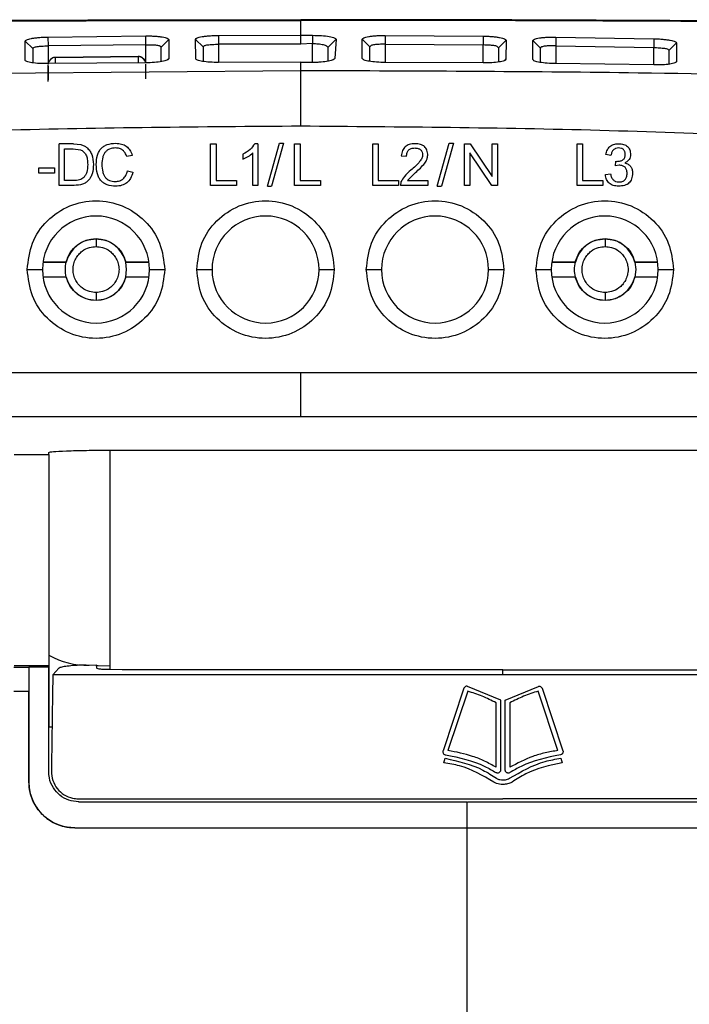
# Model space of a CAD drawing. Extents: x 594 to 1520, y 236 to 1207.
# Tile 23 of 71: x 1043 to 1086, y 750 to 814. Entities that reach past the tile are written whole.
import ezdxf

# ---------------------------------------------------------------- set-up
doc = ezdxf.new("R2010")
doc.units = 0
doc.header["$LTSCALE"] = 5
doc.layers.get('0').update_dxf_attribs({"linetype": 'CONTINUOUS'})

msp = doc.modelspace()

# ---------------------------------------------------------------- linework, layer by layer
at = {"color": 7, "linetype": 'Continuous'}
for p, q in [((1061.07, 813.319), (1061.07, 814.334)), ((1044.518, 813.199), (1050.921, 813.274)), ((1050.927, 812.696), (1050.921, 813.274)), ((1055.684, 813.306), (1061.07, 813.319)), ((1055.684, 813.306), (1055.687, 812.727)), ((1061.07, 813.318), (1061.827, 813.312)), ((1061.07, 812.74), (1061.07, 813.318)), ((1061.827, 813.312), (1061.827, 812.776)), ((1066.589, 813.305), (1066.587, 812.726)), ((1066.589, 813.305), (1072.993, 813.257)), ((1072.993, 813.257), (1072.987, 812.679)), ((1043.028, 811.694), (1043.026, 812.929)), ((1043.026, 812.929), (1043.527, 812.442)), ((1044.518, 813.199), (1044.527, 812.621)), ((1050.927, 812.696), (1044.527, 812.621)), ((1052.426, 813.034), (1051.927, 812.537)), ((1052.426, 813.034), (1052.427, 811.78)), ((1054.187, 811.789), (1054.186, 813.046)), ((1054.186, 813.046), (1054.687, 812.554)), ((1061.07, 812.74), (1055.687, 812.727)), ((1061.827, 812.776), (1061.07, 812.739)), ((1063.371, 813.061), (1062.827, 812.525)), ((1063.371, 813.061), (1063.285, 811.802)), ((1065.087, 811.797), (1065.086, 813.058)), ((1065.086, 813.058), (1065.587, 812.562)), ((1066.587, 812.726), (1072.987, 812.679)), ((1074.487, 812.991), (1073.987, 812.503)), ((1074.487, 812.991), (1074.486, 811.746)), ((1076.247, 811.729), (1076.246, 812.97)), ((1076.246, 812.97), (1076.747, 812.47)), ((1077.755, 813.199), (1077.747, 812.621)), ((1077.747, 812.621), (1084.147, 812.511)), ((1077.755, 813.199), (1084.158, 813.087)), ((1084.158, 813.087), (1084.147, 812.511)), ((1085.647, 812.813), (1085.147, 812.329)), ((1085.647, 812.813), (1085.646, 811.597)), ((1043.527, 812.442), (1043.527, 811.514)), ((1051.927, 811.589), (1051.927, 812.537)), ((1054.687, 812.554), (1054.687, 811.603)), ((1062.827, 812.525), (1062.827, 811.61)), ((1065.587, 811.607), (1065.587, 812.562)), ((1073.987, 812.503), (1073.987, 811.563)), ((1076.747, 811.537), (1076.747, 812.47)), ((1085.147, 812.329), (1085.147, 811.422)), ((1050.924, 811.515), (1044.522, 811.458)), ((1044.527, 810.301), (1044.527, 811.372)), ((1050.422, 811.927), (1045.02, 811.869)), ((1045.02, 811.865), (1050.422, 811.924)), ((1050.927, 810.467), (1050.927, 811.43)), ((1052.427, 811.78), (1052.352, 811.706)), ((1061.07, 811.547), (1055.685, 811.538)), ((1061.07, 810.993), (1061.07, 811.547)), ((1061.827, 811.535), (1061.07, 811.544)), ((1072.99, 811.503), (1066.588, 811.536)), ((1074.412, 811.673), (1074.486, 811.746)), ((1084.153, 811.373), (1077.751, 811.46)), ((1085.575, 811.528), (1085.646, 811.597)), ((1061.07, 810.993), (1032.392, 810.731)), ((1061.07, 807.388), (1061.07, 810.993)), ((1045.254, 803.493), (1045.254, 806.206)), ((1046.187, 806.206), (1045.254, 806.206)), ((1046.187, 806.206), (1046.669, 806.167)), ((1055.16, 803.493), (1055.16, 806.206)), ((1055.16, 806.206), (1055.52, 806.206)), ((1055.52, 806.206), (1055.52, 803.814)), ((1058.263, 806.219), (1058.047, 806.219)), ((1058.263, 806.219), (1058.263, 803.493)), ((1058.881, 803.446), (1059.668, 806.253)), ((1059.936, 806.253), (1059.149, 803.446)), ((1059.668, 806.253), (1059.936, 806.253)), ((1060.66, 803.493), (1060.66, 806.206)), ((1060.66, 806.206), (1061.02, 806.206)), ((1061.02, 806.206), (1061.02, 803.814)), ((1065.771, 803.493), (1065.771, 806.206)), ((1065.771, 806.206), (1066.131, 806.206)), ((1066.131, 806.206), (1066.131, 803.814)), ((1069.992, 803.446), (1070.779, 806.253)), ((1071.048, 806.253), (1070.26, 803.446)), ((1070.779, 806.253), (1071.048, 806.253)), ((1071.78, 803.493), (1071.78, 806.206)), ((1071.78, 806.206), (1072.147, 806.206)), ((1072.147, 806.206), (1073.579, 804.073)), ((1073.579, 804.073), (1073.579, 806.206)), ((1073.579, 806.206), (1073.922, 806.206)), ((1073.922, 806.206), (1073.922, 803.493)), ((1079.133, 803.493), (1079.133, 806.206)), ((1079.133, 806.206), (1079.492, 806.206)), ((1079.492, 806.206), (1079.492, 803.814)), ((1045.613, 805.884), (1046.183, 805.884)), ((1045.613, 803.814), (1045.613, 805.884)), ((1046.183, 805.884), (1046.646, 805.829)), ((1057.264, 805.537), (1057.264, 805.215)), ((1057.929, 803.493), (1057.929, 805.617)), ((1073.555, 803.493), (1072.123, 805.625)), ((1072.123, 805.625), (1072.123, 803.493)), ((1081.355, 805.457), (1081.021, 805.516)), ((1050.033, 805.461), (1049.682, 805.378)), ((1067.638, 805.436), (1067.981, 805.402)), ((1081.645, 804.78), (1081.681, 805.072)), ((1081.681, 805.072), (1081.735, 805.068)), ((1043.937, 804.305), (1043.937, 804.64)), ((1043.937, 804.64), (1044.962, 804.64)), ((1044.962, 804.305), (1043.937, 804.305)), ((1044.962, 804.64), (1044.962, 804.305)), ((1049.72, 804.445), (1050.08, 804.354)), ((1068.04, 803.814), (1068.567, 804.337)), ((1080.987, 804.208), (1081.321, 804.25)), ((1081.879, 804.817), (1081.645, 804.78)), ((1046.192, 803.814), (1045.613, 803.814)), ((1055.52, 803.814), (1056.853, 803.814)), ((1056.853, 803.814), (1056.853, 803.493)), ((1061.02, 803.814), (1062.353, 803.814)), ((1062.353, 803.814), (1062.353, 803.493)), ((1066.131, 803.814), (1067.465, 803.814)), ((1067.465, 803.814), (1067.465, 803.493)), ((1067.614, 803.725), (1067.575, 803.493)), ((1068.04, 803.814), (1069.374, 803.814)), ((1069.374, 803.814), (1069.374, 803.493)), ((1079.492, 803.814), (1080.826, 803.814)), ((1080.826, 803.814), (1080.826, 803.493)), ((1046.231, 803.493), (1045.254, 803.493)), ((1056.853, 803.493), (1055.16, 803.493)), ((1058.263, 803.493), (1057.929, 803.493)), ((1058.881, 803.446), (1059.149, 803.446)), ((1062.353, 803.493), (1060.66, 803.493)), ((1067.465, 803.493), (1065.771, 803.493)), ((1069.374, 803.493), (1067.575, 803.493)), ((1069.992, 803.446), (1070.26, 803.446)), ((1072.123, 803.493), (1071.78, 803.493)), ((1073.922, 803.493), (1073.555, 803.493)), ((1080.826, 803.493), (1079.133, 803.493)), ((1047.667, 799.998), (1047.667, 800.007)), ((1080.967, 799.998), (1080.967, 800.007)), ((1044.201, 798.485), (1045.723, 798.485)), ((1044.203, 798.494), (1045.717, 798.494)), ((1045.723, 798.485), (1045.717, 798.494)), ((1049.617, 798.494), (1049.61, 798.485)), ((1049.671, 797.994), (1049.61, 798.485)), ((1049.61, 798.485), (1051.132, 798.485)), ((1049.617, 798.494), (1051.131, 798.494)), ((1077.481, 798.485), (1079.023, 798.485)), ((1077.483, 798.494), (1079.017, 798.494)), ((1079.023, 798.485), (1079.017, 798.494)), ((1082.917, 798.494), (1082.91, 798.485)), ((1082.91, 798.485), (1082.971, 797.994)), ((1082.91, 798.485), (1084.412, 798.485)), ((1082.917, 798.494), (1084.411, 798.494)), ((1043.167, 797.994), (1044.167, 797.994)), ((1049.61, 797.503), (1049.671, 797.994)), ((1051.167, 797.994), (1052.167, 797.994)), ((1054.257, 797.994), (1055.257, 797.994)), ((1062.257, 797.994), (1063.257, 797.994)), ((1065.347, 797.994), (1066.347, 797.994)), ((1073.347, 797.994), (1074.347, 797.994)), ((1076.447, 797.994), (1077.447, 797.994)), ((1082.971, 797.994), (1082.91, 797.503)), ((1084.447, 797.994), (1085.447, 797.994)), ((1045.723, 797.503), (1044.201, 797.503)), ((1045.717, 797.494), (1044.203, 797.494)), ((1045.717, 797.494), (1045.723, 797.503)), ((1051.132, 797.503), (1049.61, 797.503)), ((1049.61, 797.503), (1049.617, 797.494)), ((1051.131, 797.494), (1049.617, 797.494)), ((1079.023, 797.503), (1077.481, 797.503)), ((1079.017, 797.494), (1077.483, 797.494)), ((1079.017, 797.494), (1079.023, 797.503)), ((1082.91, 797.503), (1082.917, 797.494)), ((1084.412, 797.503), (1082.91, 797.503)), ((1084.411, 797.494), (1082.917, 797.494)), ((1061.07, 791.247), (1022.19, 791.247)), ((1061.07, 788.353), (1061.07, 791.247)), ((1099.95, 791.247), (1061.07, 791.247)), ((1063.07, 788.353), (1061.07, 788.353)), ((1101.456, 788.353), (1063.07, 788.353)), ((1042.323, 785.906), (1044.588, 785.893)), ((1044.589, 785.893), (1044.589, 786.038)), ((1044.589, 785.894), (1044.589, 772.086)), ((1048.589, 786.181), (1100.058, 786.181)), ((1048.589, 772.086), (1048.589, 786.181)), ((1044.589, 772.086), (1042.323, 772.086)), ((1044.589, 772.086), (1044.589, 770.12)), ((1047.023, 772.127), (1047.71, 772.137)), ((1047.712, 771.927), (1047.71, 772.137)), ((1042.288, 771.986), (1043.272, 771.986)), ((1043.272, 771.986), (1043.276, 764.484)), ((1044.573, 771.986), (1043.272, 771.986)), ((1043.272, 771.986), (1043.273, 770.42)), ((1043.272, 771.986), (1043.272, 771.986)), ((1044.577, 765.192), (1044.573, 771.986)), ((1044.84, 771.495), (1045.233, 771.92)), ((1074.288, 771.495), (1074.288, 771.809)), ((1042.288, 770.42), (1043.273, 770.42)), ((1043.276, 764.484), (1043.273, 770.42)), ((1044.589, 770.12), (1044.589, 768.083)), ((1071.728, 770.608), (1070.367, 766.524)), ((1071.982, 770.422), (1070.69, 766.544)), ((1074.138, 769.835), (1071.972, 770.737)), ((1074.438, 769.835), (1076.603, 770.737)), ((1077.886, 766.544), (1076.594, 770.422)), ((1076.848, 770.608), (1078.209, 766.524)), ((1073.838, 765.444), (1073.838, 769.658)), ((1074.738, 769.658), (1074.738, 765.444)), ((1044.589, 768.083), (1044.792, 768.083)), ((1070.422, 765.743), (1070.506, 766.035)), ((1078.07, 766.035), (1078.153, 765.743)), ((1043.276, 764.484), (1043.276, 764.484)), ((1046.536, 763.184), (1046.526, 763.184)), ((1071.934, 763.184), (1071.934, 761.986)), ((1071.967, 763.184), (1071.958, 763.184)), ((1071.934, 761.986), (1071.934, 761.484)), ((1046.278, 761.484), (1046.278, 761.484)), ((1071.934, 761.484), (1071.934, 758.045)), ((1071.934, 758.045), (1071.934, 757.545)), ((1071.934, 757.545), (1071.934, 744.545))]:
    msp.add_line(p, q, dxfattribs=at)
at = {"color": 8, "linetype": 'Continuous'}
for p, q in [((1044.527, 812.621), (1044.527, 811.458)), ((1050.927, 811.515), (1050.927, 812.696)), ((1055.687, 812.727), (1055.687, 811.539)), ((1061.827, 811.535), (1061.827, 812.776)), ((1066.587, 812.726), (1066.587, 811.536)), ((1072.987, 811.503), (1072.987, 812.679)), ((1077.747, 812.621), (1077.747, 811.46)), ((1084.147, 811.373), (1084.147, 812.511)), ((1045.021, 811.463), (1045.02, 811.865)), ((1050.422, 811.924), (1050.423, 811.51)), ((1044.527, 811.298), (1044.527, 810.403)), ((1048.589, 771.838), (1048.589, 772.086))]:
    msp.add_line(p, q, dxfattribs=at)
at = {"color": 8, "linetype": 'Continuous', "flags": 128}
msp.add_lwpolyline([(1045.02, 811.869), (1045.02, 811.871), (1045.02, 811.871)], dxfattribs=at)
at = {"color": 7, "linetype": 'Continuous', "flags": 128}
msp.add_lwpolyline([(1047.698, 772.103), (1047.808, 772.099), (1048.589, 772.086)], dxfattribs=at)
at = {"color": 8, "linetype": 'Continuous'}
for centre, start, end in [((1045.024, 811.368), 90.39648, 173.93648), ((1050.43, 811.426), 6.88901, 90.82521)]:
    msp.add_arc(centre, 0.497, start, end, dxfattribs=at)
at = {"color": 7, "linetype": 'Continuous'}
for centre, radius, start, end in [((1047.667, 797.994), 3.5, 360, 180), ((1058.757, 797.994), 3.5, 0, 180), ((1069.847, 797.994), 3.5, 0, 180), ((1080.947, 797.994), 3.5, 0, 180), ((1047.667, 797.994), 2.004, 90, 165.81187), ((1047.667, 797.994), 2.004, 14.18813, 90), ((1080.967, 797.994), 2.004, 90, 165.81187), ((1080.967, 797.994), 2.004, 14.18813, 90), ((1047.667, 797.994), 3.5, 180, 360), ((1058.757, 797.994), 3.5, 180, 360), ((1069.847, 797.994), 3.5, 180, 360), ((1080.947, 797.994), 3.5, 180, 360), ((1047.667, 797.994), 2.004, 194.18813, 270), ((1047.667, 797.994), 2.004, 270, 345.81187), ((1080.967, 797.994), 2.004, 194.18813, 270), ((1080.967, 797.994), 2.004, 270, 345.81187), ((1047.022, 776.97), 4.846, 239.85578, 272.27499)]:
    msp.add_arc(centre, radius, start, end, dxfattribs=at)
for points, knots in [([(1010.472, 814.013), (1013.776, 814.047), (1020.38, 814.117), (1030.482, 814.193), (1040.644, 814.248), (1050.849, 814.283), (1057.662, 814.287), (1061.07, 814.289)], [0, 0, 0, 0, 0.2012658, 0.4023332, 0.6025209, 0.8011612, 1, 1, 1, 1]), ([(1024.072, 814.189), (1028.146, 814.218), (1036.281, 814.276), (1048.659, 814.324), (1056.937, 814.33), (1061.07, 814.334)], [0, 0, 0, 0, 0.334267, 0.6676, 1, 1, 1, 1]), ([(1115.688, 814.013), (1112.133, 814.053), (1105.035, 814.133), (1094.146, 814.222), (1083.168, 814.286), (1072.129, 814.326), (1064.751, 814.331), (1061.07, 814.334)], [0, 0, 0, 0, 0.2015037, 0.4022544, 0.6022534, 0.8015015, 1, 1, 1, 1]), ([(1111.668, 814.013), (1108.364, 814.047), (1101.759, 814.117), (1091.657, 814.193), (1081.496, 814.248), (1071.29, 814.283), (1064.478, 814.287), (1061.07, 814.289)], [0, 0, 0, 0, 0.201271, 0.402337, 0.602525, 0.801167, 1, 1, 1, 1]), ([(1050.921, 813.274), (1051.023, 813.274), (1051.226, 813.274), (1051.516, 813.26), (1051.781, 813.239), (1052.083, 813.198), (1052.362, 813.131), (1052.405, 813.066), (1052.426, 813.034)], [0, 0, 0, 0, 0.125275, 0.250513, 0.375698, 0.500867, 0.750208, 1, 1, 1, 1]), ([(1054.186, 813.046), (1054.207, 813.078), (1054.25, 813.143), (1054.527, 813.215), (1054.827, 813.259), (1055.091, 813.284), (1055.38, 813.302), (1055.583, 813.305), (1055.684, 813.306)], [0, 0, 0, 0, 0.249843, 0.499178, 0.624327, 0.749509, 0.87473, 1, 1, 1, 1]), ([(1061.827, 813.312), (1062.031, 813.308), (1062.438, 813.3), (1062.948, 813.242), (1063.302, 813.159), (1063.348, 813.094), (1063.371, 813.061)], [0, 0, 0, 0, 0.249839, 0.499773, 0.749843, 1, 1, 1, 1]), ([(1065.086, 813.058), (1065.108, 813.09), (1065.15, 813.155), (1065.429, 813.224), (1065.73, 813.266), (1065.995, 813.289), (1066.285, 813.304), (1066.488, 813.305), (1066.589, 813.305)], [0, 0, 0, 0, 0.249794, 0.4991495, 0.624308, 0.749494, 0.874722, 1, 1, 1, 1]), ([(1072.993, 813.257), (1073.094, 813.255), (1073.296, 813.251), (1073.585, 813.233), (1073.848, 813.206), (1074.147, 813.16), (1074.424, 813.088), (1074.466, 813.023), (1074.487, 812.991)], [0, 0, 0, 0, 0.125257, 0.250468, 0.375663, 0.50082, 0.750155, 1, 1, 1, 1]), ([(1043.026, 812.929), (1043.047, 812.961), (1043.089, 813.025), (1043.365, 813.098), (1043.664, 813.144), (1043.926, 813.172), (1044.215, 813.192), (1044.417, 813.197), (1044.518, 813.199)], [0, 0, 0, 0, 0.2498682, 0.4992005, 0.6243359, 0.7495048, 0.8747216, 1, 1, 1, 1]), ([(1043.527, 812.442), (1043.542, 812.472), (1043.573, 812.531), (1043.803, 812.58), (1044.069, 812.604), (1044.315, 812.615), (1044.454, 812.619), (1044.527, 812.621)], [0, 0, 0, 0, 0.2582294, 0.5106056, 0.7349558, 0.8624843, 1, 1, 1, 1]), ([(1050.927, 812.696), (1050.998, 812.696), (1051.135, 812.698), (1051.382, 812.693), (1051.598, 812.679), (1051.759, 812.651), (1051.89, 812.613), (1051.912, 812.568), (1051.927, 812.537)], [0, 0, 0, 0, 0.134604, 0.261199, 0.489694, 0.617652, 0.742689, 1, 1, 1, 1]), ([(1054.687, 812.554), (1054.702, 812.585), (1054.732, 812.645), (1054.963, 812.694), (1055.23, 812.715), (1055.477, 812.724), (1055.615, 812.726), (1055.687, 812.727)], [0, 0, 0, 0, 0.25814, 0.510399, 0.736883, 0.86395, 1, 1, 1, 1]), ([(1061.827, 812.776), (1061.955, 812.772), (1062.15, 812.766), (1062.384, 812.735), (1062.589, 812.693), (1062.783, 812.623), (1062.812, 812.558), (1062.827, 812.525)], [0, 0, 0, 0, 0.240629, 0.367157, 0.497744, 0.748274, 1, 1, 1, 1]), ([(1066.587, 812.726), (1066.515, 812.726), (1066.377, 812.727), (1066.131, 812.72), (1065.915, 812.706), (1065.755, 812.677), (1065.623, 812.639), (1065.601, 812.593), (1065.587, 812.562)], [0, 0, 0, 0, 0.135344, 0.262138, 0.489406, 0.617786, 0.742496, 1, 1, 1, 1]), ([(1073.987, 812.503), (1073.971, 812.533), (1073.941, 812.593), (1073.711, 812.642), (1073.444, 812.664), (1073.199, 812.675), (1073.059, 812.678), (1072.987, 812.679)], [0, 0, 0, 0, 0.258173, 0.510508, 0.73492, 0.862466, 1, 1, 1, 1]), ([(1076.246, 812.97), (1076.268, 813.002), (1076.311, 813.065), (1076.592, 813.131), (1076.894, 813.169), (1077.16, 813.189), (1077.45, 813.2), (1077.653, 813.199), (1077.755, 813.199)], [0, 0, 0, 0, 0.249777, 0.499118, 0.624311, 0.749506, 0.874735, 1, 1, 1, 1]), ([(1077.747, 812.621), (1077.676, 812.622), (1077.539, 812.624), (1077.292, 812.621), (1077.076, 812.609), (1076.914, 812.582), (1076.783, 812.545), (1076.761, 812.5), (1076.747, 812.47)], [0, 0, 0, 0, 0.1342363, 0.2607769, 0.4901279, 0.6179462, 0.7429792, 1, 1, 1, 1]), ([(1084.158, 813.087), (1084.259, 813.084), (1084.461, 813.078), (1084.749, 813.057), (1085.011, 813.028), (1085.309, 812.981), (1085.584, 812.908), (1085.626, 812.845), (1085.647, 812.813)], [0, 0, 0, 0, 0.1252611, 0.2504729, 0.3756631, 0.5008145, 0.7501442, 1, 1, 1, 1]), ([(1084.147, 812.511), (1084.275, 812.507), (1084.533, 812.498), (1084.864, 812.467), (1085.101, 812.417), (1085.131, 812.358), (1085.147, 812.329)], [0, 0, 0, 0, 0.2422408, 0.488657, 0.7414187, 1, 1, 1, 1]), ([(1044.522, 811.458), (1044.331, 811.46), (1043.949, 811.462), (1043.452, 811.514), (1043.171, 811.581), (1043.048, 811.644), (1043.034, 811.677), (1043.028, 811.694)], [0, 0, 0, 0, 0.249797, 0.499346, 0.74883, 0.874393, 1, 1, 1, 1]), ([(1045.02, 811.865), (1045.001, 811.867), (1044.961, 811.87), (1044.887, 811.854), (1044.805, 811.82), (1044.723, 811.766), (1044.647, 811.694), (1044.587, 811.61), (1044.544, 811.517), (1044.534, 811.452), (1044.529, 811.42)], [0, 0, 0, 0, 0.104673, 0.217161, 0.337338, 0.464387, 0.596665, 0.731865, 0.867245, 1, 1, 1, 1]), ([(1050.889, 811.614), (1050.879, 811.638), (1050.856, 811.694), (1050.797, 811.769), (1050.72, 811.837), (1050.637, 811.886), (1050.555, 811.916), (1050.481, 811.929), (1050.441, 811.926), (1050.422, 811.924)], [0, 0, 0, 0, 0.121593, 0.291065, 0.454819, 0.609337, 0.752182, 0.882281, 1, 1, 1, 1]), ([(1052.427, 811.78), (1052.42, 811.763), (1052.406, 811.729), (1052.282, 811.663), (1051.998, 811.59), (1051.499, 811.529), (1051.116, 811.52), (1050.924, 811.515)], [0, 0, 0, 0, 0.1255596, 0.2510446, 0.5005755, 0.7501376, 1, 1, 1, 1]), ([(1055.685, 811.538), (1055.494, 811.541), (1055.112, 811.547), (1054.614, 811.603), (1054.332, 811.673), (1054.207, 811.738), (1054.194, 811.772), (1054.187, 811.789)], [0, 0, 0, 0, 0.249855, 0.499431, 0.748949, 0.874444, 1, 1, 1, 1]), ([(1063.285, 811.802), (1063.264, 811.767), (1063.22, 811.698), (1062.887, 811.609), (1062.484, 811.56), (1062.115, 811.538), (1061.923, 811.536), (1061.827, 811.535)], [0, 0, 0, 0, 0.249863, 0.499642, 0.74926, 0.874629, 1, 1, 1, 1]), ([(1066.588, 811.536), (1066.396, 811.54), (1066.013, 811.549), (1065.515, 811.608), (1065.231, 811.68), (1065.107, 811.746), (1065.094, 811.78), (1065.087, 811.797)], [0, 0, 0, 0, 0.249846, 0.499421, 0.74895, 0.874442, 1, 1, 1, 1]), ([(1074.486, 811.746), (1074.48, 811.729), (1074.466, 811.695), (1074.343, 811.631), (1074.061, 811.563), (1073.563, 811.509), (1073.181, 811.505), (1072.99, 811.503)], [0, 0, 0, 0, 0.125529, 0.251005, 0.500551, 0.750152, 1, 1, 1, 1]), ([(1077.751, 811.46), (1077.559, 811.465), (1077.176, 811.476), (1076.676, 811.538), (1076.392, 811.612), (1076.267, 811.678), (1076.254, 811.712), (1076.247, 811.729)], [0, 0, 0, 0, 0.249922, 0.499494, 0.748977, 0.874449, 1, 1, 1, 1]), ([(1085.646, 811.597), (1085.64, 811.581), (1085.627, 811.548), (1085.504, 811.487), (1085.223, 811.422), (1084.727, 811.374), (1084.344, 811.373), (1084.153, 811.373)], [0, 0, 0, 0, 0.125517, 0.250992, 0.50056, 0.750173, 1, 1, 1, 1]), ([(1063.07, 810.99), (1062.737, 810.991), (1062.07, 810.992), (1061.403, 810.992), (1061.07, 810.993)], [0, 0, 0, 0, 0.499993, 1, 1, 1, 1]), ([(1102.447, 810.409), (1102.253, 810.415), (1100.428, 810.472), (1093.99, 810.655), (1081.059, 810.92), (1069.757, 810.964), (1063.07, 810.99)], [0, 0, 0, 0, 0.014839, 0.139064, 0.49063, 1, 1, 1, 1]), ([(1021.981, 806.326), (1028.492, 806.631), (1041.514, 807.243), (1054.551, 807.34), (1061.07, 807.388)], [0, 0, 0, 0, 0.499985, 1, 1, 1, 1]), ([(1061.07, 807.388), (1067.588, 807.338), (1080.625, 807.238), (1093.647, 806.63), (1100.158, 806.326)], [0, 0, 0, 0, 0.500005, 1, 1, 1, 1]), ([(1046.669, 806.167), (1046.743, 806.146), (1046.887, 806.106), (1047.008, 806.016), (1047.066, 805.973)], [0, 0, 0, 0, 0.5129072, 1, 1, 1, 1]), ([(1047.684, 804.87), (1047.694, 805.075), (1047.71, 805.367), (1047.852, 805.712), (1047.995, 805.913), (1048.181, 806.068), (1048.498, 806.223), (1048.772, 806.241), (1048.963, 806.253)], [0, 0, 0, 0, 0.283501, 0.403172, 0.514281, 0.62338, 0.73711, 1, 1, 1, 1]), ([(1048.963, 806.253), (1049.092, 806.245), (1049.335, 806.23), (1049.663, 806.073), (1049.909, 805.807), (1049.99, 805.581), (1050.033, 805.461)], [0, 0, 0, 0, 0.267683, 0.503288, 0.737305, 1, 1, 1, 1]), ([(1058.047, 806.219), (1057.957, 806.085), (1057.756, 805.79), (1057.438, 805.627), (1057.264, 805.537)], [0, 0, 0, 0, 0.453108, 1, 1, 1, 1]), ([(1068.522, 806.219), (1068.4, 806.212), (1068.225, 806.202), (1068.017, 806.115), (1067.892, 806.028), (1067.791, 805.915), (1067.683, 805.722), (1067.656, 805.553), (1067.638, 805.436)], [0, 0, 0, 0, 0.2739501, 0.3928549, 0.5053948, 0.6169917, 0.7335997, 1, 1, 1, 1]), ([(1069.37, 805.466), (1069.362, 805.578), (1069.351, 805.74), (1069.256, 805.927), (1069.161, 806.036), (1069.038, 806.12), (1068.826, 806.204), (1068.647, 806.213), (1068.522, 806.219)], [0, 0, 0, 0, 0.257529, 0.369733, 0.478325, 0.589967, 0.711181, 1, 1, 1, 1]), ([(1081.021, 805.516), (1081.046, 805.622), (1081.094, 805.818), (1081.246, 806.02), (1081.398, 806.125), (1081.58, 806.203), (1081.731, 806.212), (1081.836, 806.219)], [0, 0, 0, 0, 0.272634, 0.505934, 0.619504, 0.737049, 1, 1, 1, 1]), ([(1081.836, 806.219), (1081.954, 806.213), (1082.121, 806.205), (1082.319, 806.126), (1082.434, 806.048), (1082.523, 805.945), (1082.612, 805.771), (1082.622, 805.619), (1082.629, 805.514)], [0, 0, 0, 0, 0.288776, 0.409966, 0.521587, 0.630182, 0.742404, 1, 1, 1, 1]), ([(1046.646, 805.829), (1046.72, 805.791), (1046.87, 805.714), (1047.024, 805.49), (1047.112, 805.202), (1047.12, 804.987), (1047.125, 804.87)], [0, 0, 0, 0, 0.216104, 0.437166, 0.691764, 1, 1, 1, 1]), ([(1047.066, 805.973), (1047.132, 805.908), (1047.267, 805.775), (1047.455, 805.405), (1047.478, 805.086), (1047.493, 804.864)], [0, 0, 0, 0, 0.226918, 0.460517, 1, 1, 1, 1]), ([(1048.956, 805.944), (1048.82, 805.934), (1048.625, 805.92), (1048.401, 805.8), (1048.27, 805.679), (1048.171, 805.523), (1048.07, 805.255), (1048.059, 805.03), (1048.052, 804.872)], [0, 0, 0, 0, 0.2507787, 0.3609965, 0.4688949, 0.5815365, 0.7048381, 1, 1, 1, 1]), ([(1049.682, 805.378), (1049.649, 805.464), (1049.588, 805.623), (1049.421, 805.812), (1049.202, 805.927), (1049.04, 805.938), (1048.956, 805.944)], [0, 0, 0, 0, 0.274592, 0.51366, 0.745589, 1, 1, 1, 1]), ([(1057.264, 805.215), (1057.39, 805.267), (1057.632, 805.367), (1057.832, 805.536), (1057.929, 805.617)], [0, 0, 0, 0, 0.5187891, 1, 1, 1, 1]), ([(1067.981, 805.402), (1067.986, 805.483), (1067.994, 805.598), (1068.054, 805.732), (1068.113, 805.811), (1068.19, 805.872), (1068.322, 805.932), (1068.435, 805.939), (1068.514, 805.944)], [0, 0, 0, 0, 0.27603, 0.393743, 0.504334, 0.614026, 0.729814, 1, 1, 1, 1]), ([(1068.514, 805.944), (1068.59, 805.94), (1068.698, 805.934), (1068.826, 805.882), (1068.901, 805.829), (1068.958, 805.761), (1069.016, 805.644), (1069.022, 805.544), (1069.027, 805.473)], [0, 0, 0, 0, 0.2843381, 0.4043559, 0.5156728, 0.6244009, 0.7377357, 1, 1, 1, 1]), ([(1081.844, 805.944), (1081.78, 805.939), (1081.687, 805.932), (1081.579, 805.878), (1081.486, 805.804), (1081.397, 805.662), (1081.37, 805.529), (1081.355, 805.457)], [0, 0, 0, 0, 0.248312, 0.361027, 0.471406, 0.710627, 1, 1, 1, 1]), ([(1081.735, 805.068), (1081.817, 805.072), (1081.932, 805.077), (1082.07, 805.127), (1082.15, 805.177), (1082.212, 805.243), (1082.274, 805.355), (1082.281, 805.453), (1082.286, 805.521)], [0, 0, 0, 0, 0.298969, 0.42319, 0.535949, 0.643645, 0.752934, 1, 1, 1, 1]), ([(1082.286, 805.521), (1082.283, 805.584), (1082.277, 805.675), (1082.227, 805.78), (1082.178, 805.841), (1082.113, 805.888), (1082.003, 805.935), (1081.91, 805.94), (1081.844, 805.944)], [0, 0, 0, 0, 0.268433, 0.383399, 0.491749, 0.603787, 0.720932, 1, 1, 1, 1]), ([(1082.629, 805.514), (1082.625, 805.454), (1082.618, 805.339), (1082.542, 805.181), (1082.42, 805.051), (1082.312, 804.994), (1082.256, 804.964)], [0, 0, 0, 0, 0.252893, 0.486872, 0.729023, 1, 1, 1, 1]), ([(1047.125, 804.87), (1047.116, 804.696), (1047.103, 804.451), (1046.985, 804.159), (1046.897, 804.055), (1046.855, 804.005)], [0, 0, 0, 0, 0.55931, 0.789071, 1, 1, 1, 1]), ([(1048.957, 803.446), (1048.767, 803.459), (1048.493, 803.477), (1048.178, 803.637), (1047.993, 803.797), (1047.851, 804.004), (1047.709, 804.359), (1047.694, 804.659), (1047.684, 804.87)], [0, 0, 0, 0, 0.258644, 0.371085, 0.47969, 0.591401, 0.712396, 1, 1, 1, 1]), ([(1048.052, 804.872), (1048.059, 804.707), (1048.069, 804.473), (1048.166, 804.194), (1048.262, 804.032), (1048.389, 803.906), (1048.545, 803.817), (1048.727, 803.764), (1048.858, 803.758), (1048.927, 803.755)], [0, 0, 0, 0, 0.30417, 0.430085, 0.543622, 0.650762, 0.758235, 0.872777, 1, 1, 1, 1]), ([(1069.027, 805.473), (1069.024, 805.442), (1069.018, 805.374), (1068.962, 805.226), (1068.746, 804.898), (1068.474, 804.668), (1068.272, 804.496)], [0, 0, 0, 0, 0.074936, 0.160355, 0.372583, 1, 1, 1, 1]), ([(1068.567, 804.337), (1068.782, 804.53), (1069.073, 804.792), (1069.331, 805.2), (1069.358, 805.384), (1069.37, 805.466)], [0, 0, 0, 0, 0.6104285, 0.8268916, 1, 1, 1, 1]), ([(1082.256, 804.964), (1082.332, 804.941), (1082.476, 804.898), (1082.647, 804.746), (1082.747, 804.537), (1082.756, 804.38), (1082.761, 804.296)], [0, 0, 0, 0, 0.259387, 0.489595, 0.725879, 1, 1, 1, 1]), ([(1047.493, 804.864), (1047.482, 804.661), (1047.467, 804.371), (1047.327, 804.029), (1047.186, 803.83), (1047.003, 803.676), (1046.69, 803.522), (1046.42, 803.505), (1046.231, 803.493)], [0, 0, 0, 0, 0.2841839, 0.4040586, 0.5152459, 0.6242782, 0.7378087, 1, 1, 1, 1]), ([(1048.927, 803.755), (1049.026, 803.762), (1049.213, 803.775), (1049.462, 803.916), (1049.639, 804.149), (1049.691, 804.341), (1049.72, 804.445)], [0, 0, 0, 0, 0.25624, 0.484843, 0.722081, 1, 1, 1, 1]), ([(1050.08, 804.354), (1050.036, 804.217), (1049.955, 803.962), (1049.701, 803.656), (1049.354, 803.472), (1049.094, 803.455), (1048.957, 803.446)], [0, 0, 0, 0, 0.272151, 0.508273, 0.740041, 1, 1, 1, 1]), ([(1068.272, 804.496), (1068.118, 804.368), (1067.852, 804.149), (1067.684, 803.85), (1067.614, 803.725)], [0, 0, 0, 0, 0.580174, 1, 1, 1, 1]), ([(1081.321, 804.25), (1081.341, 804.171), (1081.377, 804.028), (1081.478, 803.874), (1081.577, 803.793), (1081.69, 803.735), (1081.786, 803.727), (1081.851, 803.721)], [0, 0, 0, 0, 0.296636, 0.540334, 0.652102, 0.762975, 1, 1, 1, 1]), ([(1082.761, 804.296), (1082.753, 804.169), (1082.741, 803.987), (1082.639, 803.776), (1082.536, 803.653), (1082.404, 803.558), (1082.176, 803.464), (1081.983, 803.453), (1081.848, 803.446)], [0, 0, 0, 0, 0.264014, 0.377942, 0.486973, 0.598085, 0.717538, 1, 1, 1, 1]), ([(1081.851, 803.721), (1081.935, 803.726), (1082.053, 803.733), (1082.192, 803.797), (1082.273, 803.86), (1082.335, 803.943), (1082.398, 804.084), (1082.404, 804.204), (1082.409, 804.288)], [0, 0, 0, 0, 0.27139, 0.38737, 0.496999, 0.60732, 0.724664, 1, 1, 1, 1]), ([(1082.409, 804.288), (1082.405, 804.367), (1082.398, 804.479), (1082.339, 804.611), (1082.28, 804.688), (1082.202, 804.746), (1082.071, 804.806), (1081.958, 804.812), (1081.879, 804.817)], [0, 0, 0, 0, 0.273121, 0.38959, 0.499374, 0.609513, 0.72636, 1, 1, 1, 1]), ([(1046.855, 804.005), (1046.819, 803.975), (1046.741, 803.911), (1046.517, 803.829), (1046.327, 803.82), (1046.192, 803.814)], [0, 0, 0, 0, 0.1989446, 0.4254166, 1, 1, 1, 1]), ([(1081.848, 803.446), (1081.729, 803.453), (1081.56, 803.463), (1081.358, 803.547), (1081.236, 803.632), (1081.138, 803.742), (1081.032, 803.929), (1081.005, 804.094), (1080.987, 804.208)], [0, 0, 0, 0, 0.273409, 0.392144, 0.504583, 0.616525, 0.733439, 1, 1, 1, 1]), ([(1043.167, 797.994), (1043.234, 798.583), (1043.37, 799.761), (1044.41, 801.259), (1045.898, 802.26), (1047.667, 802.611), (1049.436, 802.26), (1050.923, 801.259), (1051.964, 799.761), (1052.099, 798.583), (1052.167, 797.994)], [0, 0, 0, 0, 0.125, 0.25, 0.375, 0.5, 0.625, 0.75, 0.875, 1, 1, 1, 1]), ([(1054.257, 797.994), (1054.324, 798.583), (1054.46, 799.761), (1055.5, 801.259), (1056.988, 802.26), (1058.757, 802.611), (1060.526, 802.26), (1062.013, 801.259), (1063.054, 799.761), (1063.189, 798.583), (1063.257, 797.994)], [0, 0, 0, 0, 0.125, 0.25, 0.375, 0.5, 0.625, 0.75, 0.875, 1, 1, 1, 1]), ([(1065.347, 797.994), (1065.414, 798.583), (1065.55, 799.761), (1066.59, 801.259), (1068.078, 802.26), (1069.847, 802.611), (1071.616, 802.26), (1073.103, 801.259), (1074.144, 799.761), (1074.279, 798.583), (1074.347, 797.994)], [0, 0, 0, 0, 0.125, 0.25, 0.375, 0.5, 0.625, 0.75, 0.875, 1, 1, 1, 1]), ([(1076.447, 797.994), (1076.514, 798.583), (1076.65, 799.761), (1077.69, 801.259), (1079.178, 802.26), (1080.947, 802.611), (1082.716, 802.26), (1084.203, 801.259), (1085.244, 799.761), (1085.379, 798.583), (1085.447, 797.994)], [0, 0, 0, 0, 0.125, 0.25, 0.375, 0.5, 0.625, 0.75, 0.875, 1, 1, 1, 1]), ([(1045.717, 798.494), (1045.792, 798.703), (1045.943, 799.122), (1046.412, 799.61), (1047.002, 799.943), (1047.445, 799.986), (1047.667, 800.007)], [0, 0, 0, 0, 0.25, 0.499999, 0.75, 1, 1, 1, 1]), ([(1047.667, 800.007), (1047.888, 799.986), (1048.331, 799.943), (1048.921, 799.61), (1049.39, 799.122), (1049.541, 798.703), (1049.617, 798.494)], [0, 0, 0, 0, 0.250001, 0.499999, 0.75, 1, 1, 1, 1]), ([(1047.667, 799.998), (1047.667, 799.989), (1047.667, 799.969), (1047.667, 799.834), (1047.667, 799.666), (1047.667, 799.553), (1047.667, 799.498)], [0, 0, 0, 0, 0.270737, 0.562864, 0.789932, 1, 1, 1, 1]), ([(1079.017, 798.494), (1079.092, 798.703), (1079.243, 799.122), (1079.712, 799.61), (1080.302, 799.943), (1080.745, 799.986), (1080.967, 800.007)], [0, 0, 0, 0, 0.25, 0.5, 0.75, 1, 1, 1, 1]), ([(1080.967, 800.007), (1081.188, 799.986), (1081.631, 799.943), (1082.221, 799.61), (1082.69, 799.122), (1082.841, 798.703), (1082.917, 798.494)], [0, 0, 0, 0, 0.25, 0.5, 0.75, 1, 1, 1, 1]), ([(1080.967, 799.998), (1080.967, 799.989), (1080.967, 799.969), (1080.967, 799.834), (1080.967, 799.666), (1080.967, 799.553), (1080.967, 799.498)], [0, 0, 0, 0, 0.270737, 0.562864, 0.789932, 1, 1, 1, 1]), ([(1047.667, 796.489), (1047.524, 796.501), (1047.202, 796.528), (1046.812, 796.732), (1046.518, 797.003), (1046.324, 797.285), (1046.193, 797.623), (1046.147, 797.994), (1046.193, 798.364), (1046.324, 798.702), (1046.518, 798.984), (1046.812, 799.256), (1047.202, 799.46), (1047.524, 799.486), (1047.667, 799.498)], [0, 0, 0, 0, 0.090319, 0.204563, 0.27142, 0.343937, 0.420786, 0.5, 0.579215, 0.656064, 0.72858, 0.795437, 0.909681, 1, 1, 1, 1]), ([(1047.667, 799.498), (1047.809, 799.486), (1048.131, 799.46), (1048.521, 799.256), (1048.815, 798.984), (1049.009, 798.702), (1049.14, 798.364), (1049.187, 797.994), (1049.14, 797.623), (1049.009, 797.285), (1048.815, 797.003), (1048.521, 796.732), (1048.131, 796.528), (1047.809, 796.501), (1047.667, 796.489)], [0, 0, 0, 0, 0.090317, 0.204564, 0.271419, 0.343936, 0.420786, 0.5, 0.579214, 0.656064, 0.728581, 0.795436, 0.909683, 1, 1, 1, 1]), ([(1080.967, 796.489), (1080.824, 796.501), (1080.502, 796.528), (1080.112, 796.732), (1079.818, 797.003), (1079.624, 797.285), (1079.493, 797.623), (1079.447, 797.994), (1079.493, 798.364), (1079.624, 798.702), (1079.818, 798.984), (1080.112, 799.256), (1080.502, 799.46), (1080.824, 799.486), (1080.967, 799.498)], [0, 0, 0, 0, 0.090318, 0.204563, 0.27142, 0.343936, 0.420786, 0.5, 0.579214, 0.656064, 0.72858, 0.795437, 0.909682, 1, 1, 1, 1]), ([(1080.967, 799.498), (1081.109, 799.486), (1081.431, 799.46), (1081.821, 799.256), (1082.115, 798.984), (1082.309, 798.702), (1082.44, 798.364), (1082.487, 797.994), (1082.44, 797.623), (1082.309, 797.285), (1082.115, 797.003), (1081.821, 796.732), (1081.431, 796.528), (1081.109, 796.501), (1080.967, 796.489)], [0, 0, 0, 0, 0.090318, 0.204563, 0.27142, 0.343936, 0.420786, 0.5, 0.579214, 0.656064, 0.72858, 0.795437, 0.909682, 1, 1, 1, 1]), ([(1045.723, 797.503), (1045.693, 797.666), (1045.632, 797.994), (1045.693, 798.321), (1045.723, 798.485)], [0, 0, 0, 0, 0.5, 1, 1, 1, 1]), ([(1079.023, 797.503), (1078.993, 797.666), (1078.932, 797.994), (1078.993, 798.321), (1079.023, 798.485)], [0, 0, 0, 0, 0.5, 1, 1, 1, 1]), ([(1052.167, 797.994), (1052.099, 797.405), (1051.964, 796.227), (1050.923, 794.729), (1049.436, 793.728), (1047.667, 793.377), (1045.898, 793.728), (1044.41, 794.729), (1043.37, 796.227), (1043.234, 797.405), (1043.167, 797.994)], [0, 0, 0, 0, 0.125, 0.25, 0.375, 0.5, 0.625, 0.75, 0.875, 1, 1, 1, 1]), ([(1063.257, 797.994), (1063.189, 797.405), (1063.054, 796.227), (1062.013, 794.729), (1060.526, 793.728), (1058.757, 793.377), (1056.988, 793.728), (1055.5, 794.729), (1054.46, 796.227), (1054.324, 797.405), (1054.257, 797.994)], [0, 0, 0, 0, 0.125, 0.25, 0.375, 0.5, 0.625, 0.75, 0.875, 1, 1, 1, 1]), ([(1074.347, 797.994), (1074.279, 797.405), (1074.144, 796.227), (1073.103, 794.729), (1071.616, 793.728), (1069.847, 793.377), (1068.078, 793.728), (1066.59, 794.729), (1065.55, 796.227), (1065.414, 797.405), (1065.347, 797.994)], [0, 0, 0, 0, 0.125, 0.25, 0.375, 0.5, 0.625, 0.75, 0.875, 1, 1, 1, 1]), ([(1085.447, 797.994), (1085.379, 797.405), (1085.244, 796.227), (1084.203, 794.729), (1082.716, 793.728), (1080.947, 793.377), (1079.178, 793.728), (1077.69, 794.729), (1076.65, 796.227), (1076.514, 797.405), (1076.447, 797.994)], [0, 0, 0, 0, 0.125, 0.25, 0.375, 0.5, 0.625, 0.75, 0.875, 1, 1, 1, 1]), ([(1049.617, 797.494), (1049.541, 797.285), (1049.39, 796.866), (1048.921, 796.375), (1048.331, 796.054), (1047.667, 795.944), (1047.002, 796.054), (1046.412, 796.375), (1045.943, 796.866), (1045.792, 797.285), (1045.717, 797.494)], [0, 0, 0, 0, 0.125, 0.25, 0.375, 0.5, 0.625001, 0.75, 0.875, 1, 1, 1, 1]), ([(1082.917, 797.494), (1082.841, 797.285), (1082.69, 796.866), (1082.221, 796.375), (1081.631, 796.054), (1080.967, 795.944), (1080.302, 796.054), (1079.712, 796.375), (1079.243, 796.866), (1079.092, 797.285), (1079.017, 797.494)], [0, 0, 0, 0, 0.125, 0.25, 0.375, 0.5, 0.625, 0.75, 0.875, 1, 1, 1, 1]), ([(1047.667, 796.489), (1047.667, 796.419), (1047.667, 796.273), (1047.667, 796.105), (1047.667, 796.007), (1047.667, 795.995), (1047.667, 795.989)], [0, 0, 0, 0, 0.2700069, 0.5619434, 0.7893191, 1, 1, 1, 1]), ([(1080.967, 796.489), (1080.967, 796.419), (1080.967, 796.273), (1080.967, 796.105), (1080.967, 796.007), (1080.967, 795.995), (1080.967, 795.989)], [0, 0, 0, 0, 0.2700069, 0.5619434, 0.7893191, 1, 1, 1, 1]), ([(1061.07, 788.353), (1061.07, 788.353), (1061.07, 788.353), (1061.07, 788.353), (1061.069, 788.353), (1061.068, 788.353), (1061.061, 788.353), (1061.034, 788.353), (1060.928, 788.353), (1060.504, 788.353), (1053.632, 788.353), (1039.943, 788.353), (1026.577, 788.353), (1019.679, 788.353)], [0, 0, 0, 0, 0.000001, 0.000002, 0.000008, 0.000031, 0.000123, 0.00049, 0.001956, 0.007818, 0.03126, 0.500011, 1, 1, 1, 1]), ([(1044.589, 786.038), (1044.647, 786.056), (1044.764, 786.093), (1045.67, 786.141), (1046.779, 786.168), (1047.795, 786.18), (1048.327, 786.181), (1048.589, 786.181)], [0, 0, 0, 0, 0.2498961, 0.4994277, 0.7489234, 0.8761172, 1, 1, 1, 1]), ([(1047.023, 772.127), (1046.821, 772.122), (1046.418, 772.112), (1045.881, 772.07), (1045.473, 772.013), (1045.282, 771.959), (1045.243, 771.928), (1045.233, 771.92)], [0, 0, 0, 0, 0.228514, 0.457001, 0.686327, 0.917122, 1, 1, 1, 1]), ([(1044.84, 771.495), (1044.83, 770.783), (1044.799, 768.681), (1044.771, 766.576), (1044.752, 765.184)], [0, 0, 0, 0, 0.338712, 1, 1, 1, 1]), ([(1074.288, 771.495), (1071.412, 771.495), (1065.661, 771.495), (1055.82, 771.495), (1048.906, 771.495), (1044.84, 771.494)], [0, 0, 0, 0, 0.291747, 0.583494, 1, 1, 1, 1]), ([(1048.571, 771.829), (1048.462, 771.831), (1048.243, 771.834), (1047.972, 771.853), (1047.783, 771.882), (1047.717, 771.909), (1047.713, 771.924), (1047.712, 771.927)], [0, 0, 0, 0, 0.234715, 0.469403, 0.704761, 0.941345, 1, 1, 1, 1]), ([(1074.288, 771.809), (1069.996, 771.81), (1061.392, 771.811), (1052.852, 771.823), (1048.571, 771.829)], [0, 0, 0, 0, 0.4987337, 1, 1, 1, 1]), ([(1074.288, 771.809), (1078.579, 771.81), (1087.184, 771.811), (1095.724, 771.823), (1100.004, 771.829)], [0, 0, 0, 0, 0.498734, 1, 1, 1, 1]), ([(1103.736, 771.494), (1100.89, 771.495), (1095.2, 771.495), (1085.376, 771.495), (1078.394, 771.495), (1074.288, 771.495)], [0, 0, 0, 0, 0.291745, 0.583492, 1, 1, 1, 1]), ([(1071.972, 770.737), (1071.95, 770.741), (1071.906, 770.749), (1071.84, 770.733), (1071.783, 770.697), (1071.745, 770.652), (1071.733, 770.619), (1071.728, 770.608)], [0, 0, 0, 0, 0.218695, 0.437399, 0.656018, 0.875655, 1, 1, 1, 1]), ([(1076.603, 770.737), (1076.625, 770.741), (1076.669, 770.749), (1076.736, 770.733), (1076.793, 770.697), (1076.83, 770.652), (1076.843, 770.619), (1076.848, 770.608)], [0, 0, 0, 0, 0.218703, 0.437414, 0.656042, 0.875678, 1, 1, 1, 1]), ([(1073.838, 769.658), (1073.689, 769.735), (1073.39, 769.89), (1072.777, 770.162), (1072.3, 770.318), (1071.982, 770.422)], [0, 0, 0, 0, 0.251054, 0.50211, 1, 1, 1, 1]), ([(1076.594, 770.422), (1076.433, 770.372), (1076.112, 770.271), (1075.485, 770.033), (1075.036, 769.807), (1074.738, 769.658)], [0, 0, 0, 0, 0.251053, 0.502108, 1, 1, 1, 1]), ([(1074.138, 765.266), (1074.138, 766.027), (1074.138, 767.551), (1074.138, 769.074), (1074.138, 769.835)], [0, 0, 0, 0, 0.499993, 1, 1, 1, 1]), ([(1074.438, 765.266), (1074.438, 766.027), (1074.438, 767.551), (1074.438, 769.074), (1074.438, 769.835)], [0, 0, 0, 0, 0.499993, 1, 1, 1, 1]), ([(1070.367, 766.524), (1070.362, 766.502), (1070.352, 766.457), (1070.366, 766.389), (1070.4, 766.33), (1070.453, 766.285), (1070.5, 766.267), (1070.528, 766.263), (1070.533, 766.262)], [0, 0, 0, 0, 0.191878, 0.383722, 0.575877, 0.767503, 0.957837, 1, 1, 1, 1]), ([(1070.533, 766.262), (1071.42, 766.077), (1072.582, 765.835), (1073.592, 765.238), (1073.832, 765.096)], [0, 0, 0, 0, 0.7634081, 1, 1, 1, 1]), ([(1073.838, 765.444), (1073.591, 765.581), (1073.098, 765.856), (1072.059, 766.281), (1071.235, 766.439), (1070.69, 766.544)], [0, 0, 0, 0, 0.25259, 0.505192, 1, 1, 1, 1]), ([(1077.886, 766.544), (1077.607, 766.498), (1077.049, 766.406), (1075.971, 766.09), (1075.229, 765.701), (1074.738, 765.444)], [0, 0, 0, 0, 0.252594, 0.505199, 1, 1, 1, 1]), ([(1078.043, 766.262), (1077.156, 766.077), (1075.994, 765.835), (1074.983, 765.238), (1074.744, 765.096)], [0, 0, 0, 0, 0.7634078, 1, 1, 1, 1]), ([(1078.209, 766.524), (1078.214, 766.502), (1078.224, 766.457), (1078.21, 766.389), (1078.176, 766.33), (1078.123, 766.285), (1078.075, 766.267), (1078.048, 766.263), (1078.043, 766.262)], [0, 0, 0, 0, 0.1918736, 0.3837232, 0.5758696, 0.7674914, 0.9578355, 1, 1, 1, 1]), ([(1073.695, 764.477), (1072.969, 764.895), (1071.936, 765.49), (1070.769, 765.685), (1070.422, 765.743)], [0, 0, 0, 0, 0.703103, 1, 1, 1, 1]), ([(1070.506, 766.035), (1071.357, 765.843), (1072.554, 765.573), (1073.573, 764.913), (1073.866, 764.723)], [0, 0, 0, 0, 0.711855, 1, 1, 1, 1]), ([(1074.709, 764.723), (1075.465, 765.158), (1076.526, 765.77), (1077.725, 765.975), (1078.07, 766.035)], [0, 0, 0, 0, 0.711863, 1, 1, 1, 1]), ([(1078.153, 765.743), (1077.334, 765.563), (1076.169, 765.307), (1075.176, 764.667), (1074.881, 764.477)], [0, 0, 0, 0, 0.703093, 1, 1, 1, 1]), ([(1046.536, 763.184), (1046.313, 763.205), (1045.868, 763.247), (1045.287, 763.588), (1044.838, 764.091), (1044.597, 764.658), (1044.583, 765.043), (1044.577, 765.192)], [0, 0, 0, 0, 0.212467, 0.42527, 0.631433, 0.85842, 1, 1, 1, 1]), ([(1044.752, 765.184), (1044.77, 764.98), (1044.804, 764.572), (1045.109, 764.029), (1045.562, 763.622), (1046.06, 763.412), (1046.386, 763.392), (1046.51, 763.384)], [0, 0, 0, 0, 0.216989, 0.433969, 0.651009, 0.866896, 1, 1, 1, 1]), ([(1074.138, 765.266), (1074.136, 765.243), (1074.131, 765.198), (1074.096, 765.138), (1074.045, 765.092), (1073.981, 765.066), (1073.913, 765.063), (1073.863, 765.078), (1073.838, 765.093), (1073.832, 765.096)], [0, 0, 0, 0, 0.1598329, 0.3196862, 0.4789892, 0.6371666, 0.794339, 0.9510421, 1, 1, 1, 1]), ([(1074.744, 765.096), (1074.724, 765.086), (1074.684, 765.066), (1074.615, 765.063), (1074.55, 765.082), (1074.494, 765.121), (1074.455, 765.176), (1074.439, 765.228), (1074.438, 765.258), (1074.438, 765.266)], [0, 0, 0, 0, 0.157059, 0.314143, 0.470847, 0.627752, 0.785498, 0.944372, 1, 1, 1, 1]), ([(1046.28, 761.484), (1046.111, 761.492), (1045.774, 761.508), (1045.285, 761.64), (1044.824, 761.844), (1044.404, 762.123), (1044.038, 762.468), (1043.732, 762.869), (1043.5, 763.315), (1043.318, 763.854), (1043.292, 764.253), (1043.276, 764.484)], [0, 0, 0, 0, 0.106825, 0.21364, 0.320452, 0.427261, 0.534067, 0.640874, 0.747685, 0.854301, 1, 1, 1, 1]), ([(1043.276, 764.484), (1043.285, 764.316), (1043.301, 763.98), (1043.432, 763.493), (1043.635, 763.034), (1043.912, 762.616), (1044.254, 762.251), (1044.652, 761.946), (1045.095, 761.713), (1045.637, 761.527), (1046.043, 761.5), (1046.28, 761.484)], [0, 0, 0, 0, 0.106233, 0.21246, 0.31868, 0.424895, 0.531107, 0.637319, 0.743532, 0.84975, 1, 1, 1, 1]), ([(1074.288, 764.323), (1074.213, 764.326), (1074.074, 764.333), (1073.869, 764.379), (1073.754, 764.444), (1073.695, 764.477)], [0, 0, 0, 0, 0.361798, 0.673896, 1, 1, 1, 1]), ([(1073.866, 764.723), (1073.899, 764.703), (1073.966, 764.665), (1074.108, 764.624), (1074.217, 764.618), (1074.288, 764.614)], [0, 0, 0, 0, 0.260572, 0.52023, 1, 1, 1, 1]), ([(1074.288, 764.614), (1074.341, 764.616), (1074.44, 764.62), (1074.585, 764.653), (1074.667, 764.699), (1074.709, 764.723)], [0, 0, 0, 0, 0.3617951, 0.6738963, 1, 1, 1, 1]), ([(1074.881, 764.477), (1074.834, 764.449), (1074.741, 764.395), (1074.541, 764.337), (1074.387, 764.329), (1074.288, 764.323)], [0, 0, 0, 0, 0.260604, 0.5203, 1, 1, 1, 1]), ([(1046.51, 763.384), (1049.36, 763.384), (1055.066, 763.384), (1064.336, 763.384), (1070.753, 763.384), (1074.288, 763.384)], [0, 0, 0, 0, 0.309468, 0.619606, 1, 1, 1, 1]), ([(1046.526, 763.184), (1049.273, 763.184), (1054.858, 763.184), (1063.339, 763.184), (1069.067, 763.184), (1071.934, 763.184)], [0, 0, 0, 0, 0.3257796, 0.6625276, 1, 1, 1, 1]), ([(1046.536, 763.184), (1049.251, 763.184), (1054.819, 763.184), (1063.296, 763.184), (1069.053, 763.184), (1071.934, 763.184)], [0, 0, 0, 0, 0.322101, 0.660692, 1, 1, 1, 1]), ([(1071.958, 763.184), (1074.773, 763.184), (1080.411, 763.184), (1090.48, 763.184), (1097.677, 763.184), (1102.079, 763.184)], [0, 0, 0, 0, 0.279169, 0.559128, 1, 1, 1, 1]), ([(1071.967, 763.184), (1074.829, 763.184), (1080.563, 763.184), (1090.63, 763.184), (1097.782, 763.184), (1102.088, 763.184)], [0, 0, 0, 0, 0.283792, 0.568689, 1, 1, 1, 1]), ([(1102.066, 763.384), (1099.216, 763.384), (1093.51, 763.384), (1084.24, 763.384), (1077.823, 763.384), (1074.288, 763.384)], [0, 0, 0, 0, 0.309468, 0.619606, 1, 1, 1, 1]), ([(1046.28, 761.484), (1048.933, 761.484), (1054.512, 761.484), (1063.074, 761.484), (1068.979, 761.484), (1071.934, 761.484)], [0, 0, 0, 0, 0.31166, 0.655449, 1, 1, 1, 1]), ([(1071.934, 761.484), (1074.806, 761.484), (1080.552, 761.484), (1090.717, 761.484), (1097.954, 761.484), (1102.346, 761.484)], [0, 0, 0, 0, 0.282158, 0.564318, 1, 1, 1, 1])]:
    msp.add_open_spline(points, degree=3, knots=knots, dxfattribs=at)
at = {"color": 8, "linetype": 'Continuous'}
msp.add_open_spline([(1050.422, 811.924), (1050.422, 811.928), (1050.422, 811.935), (1050.422, 811.927), (1050.422, 811.925)], degree=3, knots=[0, 0, 0, 0, 0.736359, 1, 1, 1, 1], dxfattribs=at)

doc.saveas('drawing.dxf')
